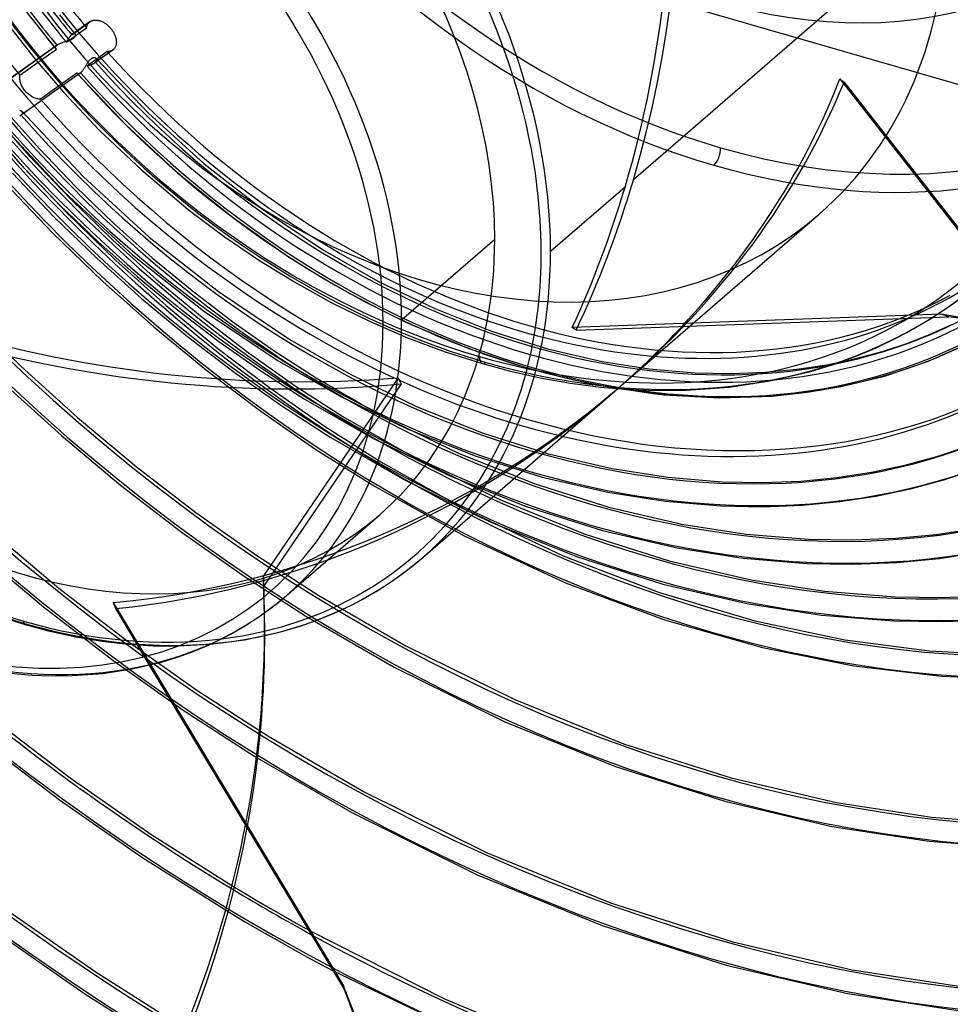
# Model space of a CAD drawing. Header units: millimetres. Extents: x -216 to 210, y -272 to 267.
# Tile 42 of 87: x -30 to 39, y -92 to -19. Entities that reach past the tile are written whole.
import ezdxf

# ---------------------------------------------------------------- set-up
doc = ezdxf.new("R2010")
doc.units = ezdxf.units.MM
doc.layers.add('MAIN-1', color=7, linetype='Continuous')

msp = doc.modelspace()

# ---------------------------------------------------------------- linework, layer by layer
at = {"layer": 'MAIN-1'}
for p, q in [((-8.004, -10.478), (66.404, -31.958)), ((38.755, -11.188), (15.54, -31.292)), ((-28.97, -19.395), (-28.381, -20.145)), ((-26.94, -19.082), (-26.367, -19.793)), ((-26.033, -20.549), (-24.716, -19.612)), ((-24.672, -19.578), (-25.992, -20.516)), ((-24.807, -19.712), (-24.779, -19.676)), ((-24.779, -19.676), (-24.749, -19.643)), ((-24.749, -19.643), (-24.716, -19.612)), ((-24.716, -19.612), (-24.71, -19.607)), ((-24.71, -19.607), (-24.703, -19.601)), ((-24.703, -19.601), (-24.696, -19.595)), ((-24.696, -19.595), (-24.688, -19.59)), ((-24.688, -19.59), (-24.681, -19.584)), ((-24.681, -19.584), (-24.674, -19.579)), ((-24.674, -19.579), (-24.639, -19.556)), ((-24.639, -19.556), (-24.602, -19.535)), ((-24.602, -19.535), (-24.563, -19.517)), ((-24.563, -19.517), (-24.523, -19.501)), ((-24.523, -19.501), (-24.481, -19.487)), ((-24.481, -19.487), (-24.437, -19.476)), ((-24.437, -19.476), (-24.391, -19.468)), ((-24.391, -19.468), (-24.345, -19.463)), ((-24.345, -19.463), (-24.297, -19.46)), ((-24.297, -19.46), (-24.249, -19.46)), ((-24.249, -19.46), (-24.199, -19.463)), ((-24.199, -19.463), (-24.15, -19.469)), ((-24.15, -19.469), (-24.1, -19.477)), ((-24.1, -19.477), (-24.05, -19.487)), ((-24.05, -19.487), (-24, -19.5)), ((-24, -19.5), (-23.95, -19.515)), ((-23.95, -19.515), (-23.9, -19.532)), ((-23.9, -19.532), (-23.848, -19.553)), ((-23.848, -19.553), (-23.796, -19.576)), ((-23.796, -19.576), (-23.744, -19.601)), ((-23.744, -19.601), (-23.692, -19.629)), ((-23.692, -19.629), (-23.639, -19.659)), ((-23.639, -19.659), (-23.588, -19.692)), ((-30.745, -19.809), (-28.746, -22.352)), ((-28.381, -20.145), (-27.796, -20.873)), ((-26.431, -21.096), (-24.935, -20.032)), ((-26.367, -19.793), (-25.785, -20.498)), ((-24.935, -20.033), (-24.925, -19.981)), ((-24.925, -19.981), (-24.913, -19.93)), ((-24.913, -19.93), (-24.897, -19.882)), ((-24.897, -19.882), (-24.879, -19.836)), ((-24.879, -19.836), (-24.858, -19.792)), ((-24.858, -19.792), (-24.834, -19.751)), ((-24.834, -19.751), (-24.807, -19.712)), ((-23.588, -19.692), (-23.536, -19.726)), ((-23.536, -19.726), (-23.486, -19.763)), ((-23.486, -19.763), (-23.436, -19.802)), ((-23.436, -19.802), (-23.388, -19.843)), ((-23.388, -19.843), (-23.34, -19.885)), ((-23.34, -19.885), (-23.294, -19.928)), ((-23.294, -19.928), (-23.25, -19.973)), ((-23.25, -19.973), (-23.207, -20.018)), ((-23.207, -20.018), (-23.167, -20.064)), ((-23.167, -20.064), (-23.127, -20.111)), ((-23.127, -20.111), (-23.089, -20.161)), ((-23.089, -20.161), (-23.052, -20.211)), ((-23.052, -20.211), (-23.016, -20.264)), ((-23.016, -20.264), (-22.982, -20.317)), ((-22.982, -20.317), (-22.949, -20.371)), ((-22.949, -20.371), (-22.919, -20.426)), ((-27.796, -20.873), (-27.201, -21.594)), ((-26.791, -21.145), (-26.748, -21.129)), ((-26.748, -21.129), (-26.704, -21.113)), ((-26.704, -21.113), (-26.659, -21.098)), ((-26.659, -21.098), (-26.614, -21.083)), ((-26.614, -21.083), (-26.568, -21.068)), ((-26.568, -21.068), (-26.523, -21.054)), ((-26.523, -21.054), (-26.477, -21.04)), ((-26.477, -21.04), (-26.432, -21.026)), ((-26.432, -21.026), (-26.387, -21.012)), ((-26.411, -21.062), (-26.431, -21.096)), ((-26.39, -21.028), (-26.411, -21.062)), ((-26.369, -20.994), (-26.39, -21.028)), ((-26.387, -21.012), (-26.342, -20.998)), ((-26.348, -20.96), (-26.369, -20.994)), ((-26.327, -20.926), (-26.348, -20.96)), ((-26.342, -20.998), (-26.299, -20.984)), ((-26.306, -20.893), (-26.327, -20.926)), ((-26.285, -20.86), (-26.306, -20.893)), ((-26.299, -20.984), (-26.256, -20.97)), ((-26.264, -20.828), (-26.285, -20.86)), ((-26.243, -20.797), (-26.264, -20.828)), ((-26.256, -20.97), (-26.213, -20.956)), ((-26.222, -20.767), (-26.243, -20.797)), ((-26.2, -20.737), (-26.222, -20.767)), ((-26.213, -20.956), (-26.172, -20.941)), ((-26.179, -20.709), (-26.2, -20.737)), ((-26.158, -20.682), (-26.179, -20.709)), ((-26.172, -20.941), (-26.131, -20.925)), ((-26.137, -20.656), (-26.158, -20.682)), ((-26.116, -20.631), (-26.137, -20.656)), ((-26.131, -20.925), (-26.092, -20.909)), ((-26.095, -20.609), (-26.116, -20.631)), ((-26.074, -20.587), (-26.095, -20.609)), ((-26.092, -20.909), (-26.054, -20.893)), ((-26.054, -20.567), (-26.074, -20.587)), ((-26.033, -20.549), (-26.054, -20.567)), ((-26.054, -20.893), (-26.017, -20.875)), ((-26.026, -20.543), (-26.033, -20.549)), ((-26.019, -20.537), (-26.026, -20.543)), ((-26.012, -20.531), (-26.019, -20.537)), ((-26.017, -20.875), (-25.983, -20.857)), ((-26.005, -20.526), (-26.012, -20.531)), ((-25.998, -20.521), (-26.005, -20.526)), ((-25.991, -20.516), (-25.998, -20.521)), ((-25.967, -20.5), (-25.991, -20.516)), ((-25.983, -20.857), (-25.951, -20.838)), ((-25.943, -20.486), (-25.967, -20.5)), ((-25.951, -20.838), (-25.921, -20.819)), ((-25.92, -20.476), (-25.943, -20.486)), ((-25.921, -20.819), (-25.894, -20.798)), ((-25.899, -20.469), (-25.92, -20.476)), ((-25.878, -20.465), (-25.899, -20.469)), ((-25.894, -20.798), (-25.869, -20.778)), ((-25.859, -20.464), (-25.878, -20.465)), ((-25.869, -20.778), (-25.846, -20.756)), ((-25.841, -20.465), (-25.859, -20.464)), ((-25.846, -20.756), (-25.827, -20.735)), ((-25.825, -20.469), (-25.841, -20.465)), ((-25.827, -20.735), (-25.81, -20.713)), ((-25.81, -20.476), (-25.825, -20.469)), ((-25.797, -20.485), (-25.81, -20.476)), ((-25.81, -20.713), (-25.796, -20.691)), ((-25.786, -20.496), (-25.797, -20.485)), ((-25.796, -20.691), (-25.784, -20.669)), ((-25.778, -20.508), (-25.786, -20.496)), ((-25.784, -20.669), (-25.775, -20.648)), ((-25.771, -20.521), (-25.778, -20.508)), ((-25.775, -20.648), (-25.768, -20.627)), ((-25.766, -20.536), (-25.771, -20.521)), ((-25.768, -20.627), (-25.763, -20.607)), ((-25.762, -20.552), (-25.766, -20.536)), ((-25.763, -20.607), (-25.761, -20.588)), ((-25.761, -20.57), (-25.762, -20.552)), ((-25.761, -20.588), (-25.761, -20.57)), ((-22.919, -20.426), (-22.89, -20.481)), ((-22.89, -20.481), (-22.864, -20.537)), ((-22.864, -20.537), (-22.84, -20.593)), ((-22.84, -20.593), (-22.818, -20.649)), ((-22.818, -20.649), (-22.799, -20.705)), ((-22.799, -20.705), (-22.782, -20.76)), ((-22.782, -20.76), (-22.768, -20.814)), ((-22.768, -20.814), (-22.756, -20.868)), ((-22.756, -20.868), (-22.746, -20.92)), ((-22.746, -20.92), (-22.739, -20.971)), ((-22.739, -20.971), (-22.734, -21.022)), ((-22.732, -21.124), (-22.735, -21.173)), ((-22.734, -21.022), (-22.732, -21.073)), ((-22.732, -21.073), (-22.732, -21.124)), ((-31.519, -24.451), (-27.131, -21.33)), ((-27.084, -21.293), (-31.477, -24.418)), ((-29.873, -23.545), (-27.171, -21.623)), ((-27.234, -21.508), (-27.233, -21.491)), ((-27.233, -21.524), (-27.234, -21.508)), ((-27.233, -21.491), (-27.23, -21.474)), ((-27.23, -21.54), (-27.233, -21.524)), ((-27.23, -21.474), (-27.225, -21.457)), ((-27.225, -21.555), (-27.23, -21.54)), ((-27.225, -21.457), (-27.218, -21.439)), ((-27.218, -21.569), (-27.225, -21.555)), ((-27.218, -21.439), (-27.209, -21.421)), ((-27.21, -21.582), (-27.218, -21.569)), ((-27.2, -21.595), (-27.21, -21.582)), ((-27.209, -21.421), (-27.198, -21.403)), ((-27.196, -21.6), (-27.2, -21.595)), ((-27.198, -21.403), (-27.184, -21.385)), ((-27.191, -21.605), (-27.196, -21.6)), ((-27.187, -21.61), (-27.191, -21.605)), ((-27.181, -21.614), (-27.187, -21.61)), ((-27.184, -21.385), (-27.168, -21.366)), ((-27.176, -21.618), (-27.181, -21.614)), ((-27.171, -21.623), (-27.176, -21.618)), ((-27.168, -21.366), (-27.151, -21.348)), ((-27.151, -21.348), (-27.131, -21.33)), ((-27.131, -21.33), (-27.123, -21.323)), ((-27.123, -21.323), (-27.116, -21.317)), ((-27.116, -21.317), (-27.108, -21.311)), ((-27.108, -21.311), (-27.1, -21.305)), ((-27.1, -21.305), (-27.092, -21.299)), ((-27.092, -21.299), (-27.084, -21.293)), ((-27.084, -21.293), (-27.054, -21.273)), ((-27.054, -21.273), (-27.022, -21.253)), ((-27.022, -21.253), (-26.988, -21.234)), ((-26.988, -21.234), (-26.952, -21.215)), ((-26.952, -21.215), (-26.914, -21.197)), ((-26.914, -21.197), (-26.874, -21.179)), ((-26.874, -21.179), (-26.834, -21.162)), ((-26.834, -21.162), (-26.791, -21.145)), ((-23.402, -21.803), (-24.902, -22.871)), ((-22.999, -21.682), (-24.322, -22.624)), ((-22.954, -21.647), (-24.276, -22.587)), ((-23.351, -21.801), (-23.402, -21.803)), ((-23.3, -21.796), (-23.351, -21.801)), ((-23.252, -21.788), (-23.3, -21.796)), ((-23.204, -21.777), (-23.252, -21.788)), ((-23.159, -21.764), (-23.204, -21.777)), ((-23.116, -21.747), (-23.159, -21.764)), ((-23.074, -21.728), (-23.116, -21.747)), ((-23.035, -21.706), (-23.074, -21.728)), ((-22.999, -21.682), (-23.035, -21.706)), ((-22.991, -21.676), (-22.999, -21.682)), ((-22.983, -21.671), (-22.991, -21.676)), ((-22.976, -21.665), (-22.983, -21.671)), ((-22.969, -21.659), (-22.976, -21.665)), ((-22.962, -21.653), (-22.969, -21.659)), ((-22.954, -21.647), (-22.962, -21.653)), ((-22.925, -21.62), (-22.954, -21.647)), ((-22.897, -21.589), (-22.925, -21.62)), ((-22.87, -21.557), (-22.897, -21.589)), ((-22.846, -21.522), (-22.87, -21.557)), ((-22.823, -21.485), (-22.846, -21.522)), ((-22.803, -21.445), (-22.823, -21.485)), ((-22.785, -21.404), (-22.803, -21.445)), ((-22.77, -21.361), (-22.785, -21.404)), ((-22.757, -21.316), (-22.77, -21.361)), ((-22.747, -21.27), (-22.757, -21.316)), ((-22.74, -21.222), (-22.747, -21.27)), ((-22.735, -21.173), (-22.74, -21.222)), ((-28.746, -22.352), (-26.635, -24.809)), ((-24.817, -22.562), (-24.842, -22.599)), ((-24.791, -22.526), (-24.817, -22.562)), ((-24.765, -22.492), (-24.791, -22.526)), ((-24.739, -22.46), (-24.765, -22.492)), ((-24.712, -22.429), (-24.739, -22.46)), ((-24.684, -22.401), (-24.712, -22.429)), ((-24.656, -22.375), (-24.684, -22.401)), ((-24.628, -22.351), (-24.656, -22.375)), ((-24.6, -22.33), (-24.628, -22.351)), ((-24.572, -22.312), (-24.6, -22.33)), ((-24.544, -22.297), (-24.572, -22.312)), ((-24.516, -22.284), (-24.544, -22.297)), ((-24.488, -22.274), (-24.516, -22.284)), ((-24.46, -22.266), (-24.488, -22.274)), ((-24.433, -22.261), (-24.46, -22.266)), ((-24.407, -22.258), (-24.433, -22.261)), ((-24.382, -22.257), (-24.407, -22.258)), ((-24.358, -22.258), (-24.382, -22.257)), ((-24.335, -22.261), (-24.358, -22.258)), ((-24.313, -22.266), (-24.335, -22.261)), ((-24.292, -22.272), (-24.313, -22.266)), ((-24.272, -22.28), (-24.292, -22.272)), ((-24.29, -22.6), (-24.283, -22.593)), ((-24.283, -22.593), (-24.276, -22.587)), ((-24.276, -22.587), (-24.252, -22.565)), ((-24.254, -22.289), (-24.272, -22.28)), ((-24.238, -22.3), (-24.254, -22.289)), ((-24.252, -22.565), (-24.231, -22.543)), ((-24.222, -22.313), (-24.238, -22.3)), ((-24.231, -22.543), (-24.214, -22.521)), ((-24.208, -22.327), (-24.222, -22.313)), ((-24.214, -22.521), (-24.199, -22.499)), ((-24.211, -22.323), (-20.348, -26.367)), ((-24.196, -22.343), (-24.208, -22.327)), ((-24.199, -22.499), (-24.188, -22.477)), ((-24.187, -22.359), (-24.196, -22.343)), ((-24.188, -22.477), (-24.181, -22.456)), ((-24.18, -22.377), (-24.187, -22.359)), ((-24.181, -22.456), (-24.176, -22.435)), ((-24.176, -22.395), (-24.18, -22.377)), ((-24.174, -22.415), (-24.176, -22.395)), ((-24.176, -22.435), (-24.174, -22.415)), ((-25.304, -23.299), (-25.329, -23.325)), ((-25.28, -23.271), (-25.304, -23.299)), ((-25.255, -23.242), (-25.28, -23.271)), ((-25.231, -23.21), (-25.255, -23.242)), ((-25.206, -23.177), (-25.231, -23.21)), ((-25.182, -23.143), (-25.206, -23.177)), ((-25.157, -23.107), (-25.182, -23.143)), ((-25.133, -23.071), (-25.157, -23.107)), ((-25.109, -23.033), (-25.133, -23.071)), ((-25.084, -22.994), (-25.109, -23.033)), ((-25.06, -22.955), (-25.084, -22.994)), ((-25.036, -22.916), (-25.06, -22.955)), ((-25.012, -22.876), (-25.036, -22.916)), ((-24.988, -22.835), (-25.012, -22.876)), ((-24.964, -22.795), (-24.988, -22.835)), ((-24.94, -22.755), (-24.964, -22.795)), ((-24.916, -22.715), (-24.94, -22.755)), ((-24.892, -22.676), (-24.916, -22.715)), ((-24.902, -22.871), (-24.861, -22.858)), ((-24.867, -22.637), (-24.892, -22.676)), ((-24.842, -22.599), (-24.867, -22.637)), ((-24.861, -22.858), (-24.82, -22.844)), ((-24.82, -22.844), (-24.779, -22.831)), ((-24.779, -22.831), (-24.738, -22.817)), ((-24.738, -22.817), (-24.698, -22.803)), ((-24.698, -22.803), (-24.658, -22.789)), ((-24.658, -22.789), (-24.62, -22.774)), ((-24.62, -22.774), (-24.582, -22.759)), ((-24.582, -22.759), (-24.544, -22.743)), ((-24.544, -22.743), (-24.508, -22.727)), ((-24.508, -22.727), (-24.473, -22.711)), ((-24.473, -22.711), (-24.44, -22.694)), ((-24.44, -22.694), (-24.408, -22.677)), ((-24.408, -22.677), (-24.377, -22.66)), ((-24.377, -22.66), (-24.349, -22.642)), ((-24.349, -22.642), (-24.322, -22.624)), ((-24.322, -22.624), (-24.314, -22.618)), ((-24.314, -22.618), (-24.306, -22.612)), ((-24.306, -22.612), (-24.298, -22.606)), ((-24.298, -22.606), (-24.29, -22.6)), ((-29.885, -23.673), (-29.881, -23.608)), ((-29.885, -23.739), (-29.885, -23.673)), ((-29.881, -23.805), (-29.885, -23.739)), ((-29.881, -23.608), (-29.873, -23.545)), ((-29.873, -23.871), (-29.881, -23.805)), ((-29.861, -23.94), (-29.873, -23.871)), ((-29.845, -24.01), (-29.861, -23.94)), ((-29.825, -24.081), (-29.845, -24.01)), ((-25.418, -23.403), (-29.823, -26.536)), ((-25.376, -23.37), (-29.776, -26.5)), ((-25.644, -23.398), (-28.353, -25.325)), ((-25.641, -23.403), (-25.644, -23.398)), ((-25.639, -23.407), (-25.641, -23.403)), ((-25.637, -23.411), (-25.639, -23.407)), ((-25.634, -23.416), (-25.637, -23.411)), ((-25.631, -23.419), (-25.634, -23.416)), ((-25.628, -23.423), (-25.631, -23.419)), ((-25.619, -23.432), (-25.628, -23.423)), ((-25.626, -23.425), (-22.028, -27.226)), ((-25.609, -23.44), (-25.619, -23.432)), ((-25.598, -23.447), (-25.609, -23.44)), ((-25.586, -23.452), (-25.598, -23.447)), ((-25.573, -23.455), (-25.586, -23.452)), ((-25.559, -23.456), (-25.573, -23.455)), ((-25.544, -23.456), (-25.559, -23.456)), ((-25.528, -23.454), (-25.544, -23.456)), ((-25.511, -23.45), (-25.528, -23.454)), ((-25.494, -23.445), (-25.511, -23.45)), ((-25.476, -23.437), (-25.494, -23.445)), ((-25.457, -23.428), (-25.476, -23.437)), ((-25.438, -23.416), (-25.457, -23.428)), ((-25.418, -23.403), (-25.438, -23.416)), ((-25.411, -23.398), (-25.418, -23.403)), ((-25.404, -23.393), (-25.411, -23.398)), ((-25.397, -23.388), (-25.404, -23.393)), ((-25.39, -23.382), (-25.397, -23.388)), ((-25.383, -23.376), (-25.39, -23.382)), ((-25.376, -23.37), (-25.383, -23.376)), ((-25.353, -23.349), (-25.376, -23.37)), ((-25.329, -23.325), (-25.353, -23.349)), ((30.821, -23.82), (45.591, -42.702)), ((-29.801, -24.154), (-29.825, -24.081)), ((-29.774, -24.226), (-29.801, -24.154)), ((-29.742, -24.299), (-29.774, -24.226)), ((-29.707, -24.37), (-29.742, -24.299)), ((-29.668, -24.441), (-29.707, -24.37)), ((-29.626, -24.51), (-29.668, -24.441)), ((-29.581, -24.578), (-29.626, -24.51)), ((-29.534, -24.643), (-29.581, -24.578)), ((-29.485, -24.705), (-29.534, -24.643)), ((-29.434, -24.765), (-29.485, -24.705)), ((-29.38, -24.823), (-29.434, -24.765)), ((31.132, -24.058), (45.743, -42.735)), ((-29.323, -24.879), (-29.38, -24.823)), ((-29.264, -24.934), (-29.323, -24.879)), ((-29.202, -24.986), (-29.264, -24.934)), ((-29.138, -25.035), (-29.202, -24.986)), ((-29.073, -25.081), (-29.138, -25.035)), ((-29.007, -25.124), (-29.073, -25.081)), ((-28.94, -25.162), (-29.007, -25.124)), ((-28.872, -25.197), (-28.94, -25.162)), ((-28.805, -25.227), (-28.872, -25.197)), ((-28.739, -25.253), (-28.805, -25.227)), ((-28.673, -25.275), (-28.739, -25.253)), ((-28.609, -25.293), (-28.673, -25.275)), ((-28.545, -25.307), (-28.609, -25.293)), ((-28.48, -25.317), (-28.545, -25.307)), ((-28.416, -25.323), (-28.48, -25.317)), ((-28.353, -25.325), (-28.416, -25.323)), ((-26.635, -24.809), (-23.967, -27.629)), ((-32.091, -26.203), (-29.173, -29.514)), ((-31.009, -26.098), (-28.423, -29.003)), ((-29.86, -26.169), (-29.892, -26.168)), ((-29.83, -26.173), (-29.86, -26.169)), ((-29.801, -26.18), (-29.83, -26.173)), ((-29.775, -26.19), (-29.801, -26.18)), ((-29.752, -26.202), (-29.775, -26.19)), ((-29.731, -26.217), (-29.752, -26.202)), ((-29.713, -26.233), (-29.731, -26.217)), ((-29.698, -26.252), (-29.713, -26.233)), ((-29.709, -26.238), (-25.155, -31.078)), ((-33.174, -26.304), (-29.847, -30.103)), ((-29.886, -26.577), (-29.854, -26.557)), ((-29.854, -26.557), (-29.824, -26.537)), ((-29.824, -26.537), (-29.815, -26.531)), ((-29.815, -26.531), (-29.807, -26.525)), ((-29.807, -26.525), (-29.799, -26.519)), ((-29.799, -26.519), (-29.791, -26.513)), ((-29.791, -26.513), (-29.784, -26.506)), ((-29.784, -26.506), (-29.776, -26.5)), ((-29.776, -26.5), (-29.748, -26.473)), ((-29.748, -26.473), (-29.724, -26.446)), ((-29.724, -26.446), (-29.705, -26.419)), ((-29.705, -26.419), (-29.69, -26.393)), ((-29.686, -26.272), (-29.698, -26.252)), ((-29.69, -26.393), (-29.681, -26.366)), ((-29.679, -26.294), (-29.686, -26.272)), ((-29.681, -26.366), (-29.676, -26.341)), ((-29.675, -26.317), (-29.679, -26.294)), ((-29.676, -26.341), (-29.675, -26.317)), ((-20.348, -26.367), (-16.235, -30.095)), ((-32.291, -27.352), (-29.667, -30.295)), ((-31.191, -27.261), (-26.521, -32.245)), ((-23.967, -27.629), (-20.877, -30.561)), ((-22.028, -27.226), (-18.211, -30.762)), ((-28.423, -29.003), (-25.734, -31.804)), ((-29.173, -29.514), (-26.132, -32.705)), ((-29.847, -30.103), (-26.376, -33.761)), ((-29.667, -30.295), (-26.938, -33.131)), ((-20.877, -30.561), (-17.404, -33.476)), ((-16.235, -30.095), (-11.924, -33.469)), ((-30.43, -30.791), (-27.348, -34.021)), ((-25.155, -31.078), (-20.291, -35.538)), ((-18.211, -30.762), (-14.166, -34.036)), ((-31, -31.495), (-27.451, -35.22)), ((-25.734, -31.804), (-22.948, -34.49)), ((14.922, -31.827), (9.405, -36.605)), ((-26.521, -32.245), (-21.527, -36.836)), ((-26.132, -32.705), (-22.98, -35.766)), ((-26.938, -33.131), (-24.112, -35.852)), ((-17.404, -33.476), (-14.748, -35.474)), ((-11.924, -33.469), (-7.467, -36.455)), ((-27.348, -34.021), (-24.154, -37.119)), ((-26.376, -33.761), (-22.772, -37.265)), ((-14.166, -34.036), (-9.978, -36.981)), ((14.791, -46.389), (29.296, -33.828)), ((-22.948, -34.49), (-20.077, -37.056)), ((-27.451, -35.22), (-23.766, -38.786)), ((-20.291, -35.538), (-15.178, -39.565)), ((-14.748, -35.474), (-12.126, -37.261)), ((5.279, -35.703), (-1.621, -41.679)), ((-24.112, -35.852), (-21.199, -38.451)), ((-22.98, -35.766), (-19.728, -38.687)), ((-24.154, -37.119), (-20.858, -40.076)), ((-21.527, -36.836), (-16.272, -40.983)), ((-20.077, -37.056), (-17.129, -39.491)), ((-9.978, -36.981), (-7.233, -38.688)), ((-7.467, -36.455), (-3.367, -38.798)), ((-22.772, -37.265), (-19.049, -40.604)), ((-12.126, -37.261), (-9.463, -38.902)), ((-21.199, -38.451), (-18.208, -40.92)), ((-23.766, -38.786), (-19.959, -42.182)), ((-19.728, -38.687), (-16.387, -41.461)), ((-9.463, -38.902), (-6.774, -40.391)), ((-7.233, -38.688), (-4.458, -40.246)), ((-3.367, -38.798), (0.841, -40.828)), ((-20.858, -40.076), (-17.473, -42.884)), ((-17.129, -39.491), (-14.115, -41.791)), ((-15.178, -39.565), (-9.886, -43.121)), ((38.797, -40.739), (40.21, -39.705)), ((-19.049, -40.604), (-15.221, -43.766)), ((-6.774, -40.391), (-3.985, -41.765)), ((-4.458, -40.246), (-1.193, -41.873)), ((37.321, -41.703), (38.797, -40.739)), ((-33.873, -41.095), (-29.804, -45.086)), ((-18.208, -40.92), (-15.15, -43.252)), ((-16.387, -41.461), (-12.969, -44.077)), ((-16.272, -40.983), (-10.826, -44.644)), ((0.841, -40.828), (5.037, -42.492)), ((38.326, -41.243), (11.015, -42.233)), ((11.294, -42.422), (38.887, -41.422)), ((38.887, -41.422), (38.326, -41.243)), ((-19.959, -42.182), (-16.045, -45.397)), ((-14.115, -41.791), (-11.046, -43.949)), ((-3.985, -41.765), (-1.185, -42.977)), ((-1.193, -41.873), (3.364, -43.787)), ((35.78, -42.592), (37.321, -41.703)), ((37.456, -42.752), (39.062, -42.034)), ((-17.473, -42.884), (-14.008, -45.535)), ((-1.185, -42.977), (1.605, -44.021)), ((5.037, -42.492), (9.182, -43.793)), ((33.504, -43.717), (35.009, -42.998)), ((35.009, -42.998), (35.78, -42.592)), ((35.787, -43.398), (37.456, -42.752)), ((-15.15, -43.252), (-12.035, -45.441)), ((-9.886, -43.121), (-5.363, -45.714)), ((31.944, -44.37), (33.504, -43.717)), ((34.054, -43.97), (35.787, -43.398)), ((37.321, -44.736), (40.309, -43.417)), ((-15.221, -43.766), (-11.304, -46.743)), ((-12.969, -44.077), (-9.487, -46.53)), ((-11.046, -43.949), (-7.934, -45.958)), ((1.605, -44.021), (4.373, -44.899)), ((3.364, -43.787), (7.881, -45.286)), ((9.182, -43.793), (13.238, -44.736)), ((30.328, -44.954), (31.944, -44.37)), ((32.001, -44.527), (34.054, -43.97)), ((-29.804, -45.086), (-25.599, -48.894)), ((-10.826, -44.644), (-6.21, -47.291)), ((4.373, -44.899), (6.357, -45.431)), ((13.238, -44.736), (16.719, -45.283)), ((27.639, -45.316), (29.862, -44.977)), ((28.654, -45.469), (30.328, -44.954)), ((29.862, -44.977), (32.001, -44.527)), ((34.131, -45.814), (37.321, -44.736)), ((-16.045, -45.397), (-12.038, -48.421)), ((-14.008, -45.535), (-10.478, -48.02)), ((-12.035, -45.441), (-8.875, -47.481)), ((-5.363, -45.714), (-0.463, -48.093)), ((6.357, -45.431), (8.642, -45.944)), ((7.881, -45.286), (12.495, -46.414)), ((16.719, -45.283), (20.087, -45.574)), ((20.087, -45.574), (22.755, -45.632)), ((22.755, -45.632), (25.331, -45.535)), ((25.331, -45.535), (27.639, -45.316)), ((25.651, -46.177), (28.654, -45.469)), ((30.907, -46.6), (34.131, -45.814)), ((-31.06, -46.362), (-26.797, -50.224)), ((-1.869, -45.94), (-11.851, -60.618)), ((-1.652, -46.401), (-11.844, -61.386)), ((-9.487, -46.53), (-5.955, -48.812)), ((-7.934, -45.958), (-2.996, -48.799)), ((8.642, -45.944), (10.892, -46.344)), ((10.892, -46.344), (13.1, -46.633)), ((12.495, -46.414), (16.974, -47.115)), ((13.1, -46.633), (15.263, -46.814)), ((19.437, -46.871), (22.619, -46.638)), ((22.619, -46.638), (25.651, -46.177)), ((28.41, -47.02), (30.907, -46.6)), ((-11.304, -46.743), (-7.313, -49.524)), ((-6.21, -47.291), (-1.193, -49.728)), ((-0.054, -59.246), (14.173, -46.925)), ((15.263, -46.814), (17.377, -46.893)), ((16.974, -47.115), (17.826, -47.203)), ((17.377, -46.893), (19.437, -46.871)), ((17.826, -47.203), (21.912, -47.42)), ((21.912, -47.42), (25.813, -47.295)), ((25.813, -47.295), (28.41, -47.02)), ((-10.478, -48.02), (-6.896, -50.334)), ((-8.875, -47.481), (-3.803, -50.397)), ((-0.463, -48.093), (4.426, -50.043)), ((-12.038, -48.421), (-7.957, -51.244)), ((-5.955, -48.812), (-0.598, -51.9)), ((-2.996, -48.799), (2.605, -51.536)), ((-25.599, -48.894), (-21.275, -52.506)), ((-7.313, -49.524), (-3.157, -52.164)), ((-26.797, -50.224), (-22.412, -53.888)), ((-1.193, -49.728), (3.821, -51.728)), ((4.426, -50.043), (9.256, -51.565)), ((-6.896, -50.334), (-1.413, -53.494)), ((-3.803, -50.397), (1.905, -53.183)), ((-7.957, -51.244), (-3.571, -54.001)), ((2.605, -51.536), (8.196, -53.777)), ((3.821, -51.728), (8.781, -53.291)), ((9.256, -51.565), (13.981, -52.666)), ((37.998, -51.781), (40.15, -51.066)), ((-3.157, -52.164), (3.062, -55.666)), ((-0.598, -51.9), (5.696, -54.988)), ((33.159, -52.944), (35.627, -52.424)), ((35.627, -52.424), (37.998, -51.781)), ((-21.275, -52.506), (-16.848, -55.911)), ((1.905, -53.183), (7.61, -55.468)), ((13.981, -52.666), (18.099, -53.309)), ((30.593, -53.334), (33.159, -52.944)), ((38.516, -53.494), (40.81, -52.731)), ((-22.412, -53.888), (-17.922, -57.342)), ((-1.413, -53.494), (4.991, -56.633)), ((8.196, -53.777), (13.72, -55.523)), ((8.781, -53.291), (13.643, -54.424)), ((18.099, -53.309), (22.082, -53.642)), ((22.082, -53.642), (25.056, -53.698)), ((25.056, -53.698), (27.931, -53.588)), ((27.931, -53.588), (30.593, -53.334)), ((36.046, -54.164), (38.516, -53.494)), ((-3.571, -54.001), (3.014, -57.654)), ((13.643, -54.424), (17.891, -55.087)), ((33.478, -54.705), (36.046, -54.164)), ((5.696, -54.988), (11.981, -57.516)), ((17.891, -55.087), (22.006, -55.43)), ((25.077, -55.488), (28.051, -55.374)), ((28.051, -55.374), (30.813, -55.111)), ((30.813, -55.111), (33.478, -54.705)), ((-16.848, -55.911), (-12.334, -59.099)), ((-10.134, -62.055), (-3.234, -56.079)), ((3.062, -55.666), (10.351, -59.123)), ((7.61, -55.468), (13.255, -57.252)), ((13.72, -55.523), (19.125, -56.785)), ((22.006, -55.43), (25.077, -55.488)), ((4.991, -56.633), (11.392, -59.206)), ((19.125, -56.785), (23.899, -57.527)), ((-31.924, -57.376), (-26.986, -61.517)), ((-17.922, -57.342), (-13.343, -60.578)), ((11.981, -57.516), (18.192, -59.484)), ((13.255, -57.252), (18.787, -58.543)), ((23.899, -57.527), (28.513, -57.901)), ((34.93, -57.83), (37.948, -57.542)), ((37.948, -57.542), (40.856, -57.1)), ((3.014, -57.654), (10.519, -61.136)), ((28.513, -57.901), (31.774, -57.953)), ((31.774, -57.953), (34.93, -57.83)), ((-33.123, -58.706), (-28.124, -62.899)), ((18.787, -58.543), (23.671, -59.302)), ((38.168, -59.319), (41.175, -58.861)), ((-12.334, -59.099), (-7.753, -62.061)), ((-1.151, -60.143), (-0.054, -59.246)), ((10.351, -59.123), (17.473, -61.85)), ((11.392, -59.206), (17.725, -61.212)), ((18.192, -59.484), (24.268, -60.904)), ((23.671, -59.302), (28.4, -59.687)), ((28.4, -59.687), (31.778, -59.744)), ((31.778, -59.744), (35.051, -59.616)), ((35.051, -59.616), (38.168, -59.319)), ((-2.297, -60.979), (-1.151, -60.143)), ((-13.343, -60.578), (-8.694, -63.584)), ((-11.851, -60.618), (-11.844, -61.386)), ((-3.501, -61.758), (-2.297, -60.979)), ((10.519, -61.136), (17.837, -63.858)), ((17.725, -61.212), (23.93, -62.662)), ((24.268, -60.904), (29.683, -61.742)), ((-26.986, -61.517), (-21.927, -65.418)), ((-4.684, -62.436), (-3.501, -61.758)), ((17.473, -61.85), (24.517, -63.932)), ((29.683, -61.742), (34.916, -62.158)), ((-22.963, -62.568), (-5.909, -90.964)), ((-11.105, -62.851), (-10.134, -62.055)), ((-7.753, -62.061), (-1.315, -65.786)), ((-5.328, -62.771), (-4.684, -62.436)), ((23.93, -62.662), (29.459, -63.518)), ((34.916, -62.158), (38.479, -62.209)), ((38.479, -62.209), (41.93, -62.072)), ((-28.124, -62.899), (-23.002, -66.849)), ((-20.269, -67.212), (-22.781, -63.03)), ((-12.12, -63.594), (-11.105, -62.851)), ((-7.882, -63.894), (-6.609, -63.374)), ((-6.609, -63.374), (-5.328, -62.771)), ((-31.69, -63.522), (-29.489, -64.22)), ((-13.18, -64.286), (-12.12, -63.594)), ((-11.752, -64.469), (-11.759, -63.7)), ((-9.202, -64.358), (-7.882, -63.894)), ((-8.694, -63.584), (-2.166, -67.361)), ((17.837, -63.858), (25.098, -65.918)), ((24.517, -63.932), (31.193, -65.346)), ((29.459, -63.518), (34.81, -63.945)), ((34.81, -63.945), (38.486, -63.999)), ((38.486, -63.999), (42.05, -63.858)), ((-29.489, -64.22), (-27.749, -64.683)), ((-27.749, -64.683), (-25.737, -65.121)), ((-14.286, -64.925), (-13.18, -64.286)), ((-13.248, -65.348), (-10.67, -64.786)), ((-10.67, -64.786), (-9.202, -64.358)), ((-25.737, -65.121), (-23.78, -65.445)), ((-23.78, -65.445), (-21.865, -65.664)), ((-21.927, -65.418), (-16.768, -69.068)), ((-15.92, -65.732), (-14.84, -65.216)), ((-15.791, -65.674), (-13.248, -65.348)), ((-14.84, -65.216), (-14.286, -64.925)), ((31.193, -65.346), (37.447, -66.156)), ((-21.865, -65.664), (-19.995, -65.781)), ((-19.995, -65.781), (-18.179, -65.8)), ((-18.199, -66.62), (-17.039, -66.2)), ((-18.179, -65.8), (-15.791, -65.674)), ((-17.039, -66.2), (-15.92, -65.732)), ((-1.315, -65.786), (6.753, -69.772)), ((25.098, -65.918), (31.849, -67.267)), ((37.447, -66.156), (42.63, -66.454)), ((-23.002, -66.849), (-17.777, -70.547)), ((-21.553, -67.497), (-19.4, -66.989)), ((-19.4, -66.989), (-18.199, -66.62)), ((-23.725, -67.827), (-21.553, -67.497)), ((-5.902, -91.134), (-20.269, -67.212)), ((-2.166, -67.361), (6.02, -71.405)), ((31.849, -67.267), (38.352, -68.026)), ((-30.539, -67.823), (-28.992, -67.953)), ((-28.992, -67.953), (-27.479, -68.009)), ((-27.479, -68.009), (-26.004, -67.994)), ((-26.004, -67.994), (-23.725, -67.827)), ((38.352, -68.026), (43.274, -68.255)), ((-16.768, -69.068), (-11.53, -72.457)), ((6.753, -69.772), (14.812, -73.033)), ((-17.777, -70.547), (-12.471, -73.98)), ((-31.995, -71.09), (-26.145, -75.558)), ((6.02, -71.405), (14.204, -74.717)), ((-32.902, -72.656), (-26.937, -77.197)), ((-11.53, -72.457), (-4.444, -76.564)), ((14.812, -73.033), (22.778, -75.569)), ((-12.471, -73.98), (-5.297, -78.138)), ((14.204, -74.717), (22.302, -77.295)), ((-26.145, -75.558), (-20.18, -79.724)), ((22.778, -75.569), (30.572, -77.394)), ((-26.937, -77.197), (-20.853, -81.427)), ((-4.444, -76.564), (4.708, -81.1)), ((22.302, -77.295), (30.234, -79.152)), ((30.572, -77.394), (37.627, -78.479)), ((-5.297, -78.138), (3.973, -82.732)), ((37.627, -78.479), (44.431, -78.998)), ((30.234, -79.152), (37.423, -80.257)), ((-20.18, -79.724), (-13.994, -83.653)), ((37.423, -80.257), (44.365, -80.787)), ((-20.853, -81.427), (-14.458, -85.461)), ((4.708, -81.1), (13.85, -84.809)), ((3.973, -82.732), (13.241, -86.492)), ((-13.994, -83.653), (-13.147, -84.159)), ((-13.147, -84.159), (-12.25, -84.688)), ((-30.967, -85.255), (-24.308, -89.899)), ((-12.25, -84.688), (-11.319, -85.231)), ((-11.319, -85.231), (-10.37, -85.777)), ((13.85, -84.809), (22.889, -87.692)), ((-14.458, -85.461), (-13.238, -86.184)), ((-10.37, -85.777), (-9.418, -86.318)), ((-13.238, -86.184), (-11.952, -86.933)), ((-9.418, -86.318), (-8.478, -86.844)), ((13.241, -86.492), (22.412, -89.417)), ((-31.884, -86.802), (-25.13, -91.502)), ((-11.952, -86.933), (-10.638, -87.685)), ((-8.478, -86.844), (1.549, -91.917)), ((-10.638, -87.685), (-9.338, -88.414)), ((22.889, -87.692), (31.731, -89.765)), ((-9.338, -88.414), (-8.077, -89.104)), ((-8.077, -89.104), (-6.675, -89.847)), ((22.412, -89.417), (31.393, -91.523)), ((-24.308, -89.899), (-17.373, -94.289)), ((-6.675, -89.847), (4.506, -95.193)), ((31.731, -89.765), (39.79, -91)), ((-5.909, -90.964), (-5.902, -91.134)), ((-25.13, -91.502), (-18.052, -95.969)), ((31.393, -91.523), (39.588, -92.779)), ((1.549, -91.917), (11.874, -96.212))]:
    msp.add_line(p, q, dxfattribs=at)
for centre, major_axis, ratio, start_param, end_param in [((-0.5, -0.433), (123.73, -142.871), 0.75, 0.713724, 3.451437), ((0, 0), (-123.075, 142.115), 0.75, -2.427868, 0.713724), ((-5, -4.33), (-117.838, 136.067), 0.75, -2.427868, -0.857072), ((-4.5, -3.897), (-117.183, 135.311), 0.75, -2.427868, -0.857072), ((-43, -37.239), (-117.838, 136.067), 0.75, -3.141592, -0.857072), ((-43, -37.239), (117.183, -135.311), 0.75, 0, 2.284521), ((22, 19.053), (36.258, -41.867), 0.75, 2.284521, 5.426113), ((22, 19.053), (36.258, -41.867), 0.75, -0.857072, 2.284521), ((-0.5, -0.433), (123.73, -142.871), 0.75, -2.427868, -0.309845), ((0, 0), (-123.075, 142.115), 0.75, 0.713724, 3.855317), ((-5, -4.33), (-117.838, 136.067), 0.75, 0.713724, 2.284521), ((21.5, 18.62), (36.913, -42.623), 0.75, -2.427868, -0.857072), ((4.15, 3.594), (-36.258, 41.867), 0.75, 2.284521, 4.694172), ((22, 19.053), (-28.124, 32.475), 0.75, 0.713724, 3.141578), ((-18.809, -16.289), (-9.341, -54.055), 0.664338, 1.39549, 2.487007), ((-18.191, -15.754), (-9.341, -54.055), 0.664338, 1.39549, 2.470331), ((4.15, 3.594), (-36.258, 41.867), 0.75, 0.63008, 2.284521), ((7.293, 6.316), (-36.913, 42.623), 0.75, 0.713724, 3.141578), ((4.65, 4.027), (36.913, -42.623), 0.75, -2.427868, -0.857072), ((7.293, 6.316), (-42.186, 48.712), 0.75, 0.803149, 3.087015), ((-29.35, -25.418), (-29.296, 33.828), 0.75, -2.427868, -0.857072), ((-29.6, -25.634), (26.366, -30.445), 0.75, 0.713724, 3.141578), ((-29.6, -25.634), (-28.968, 33.45), 0.75, 2.676545, 5.426113), ((0, 0), (29.296, -33.828), 0.75, -2.427868, -0.000014), ((25.6, 22.17), (28.124, -32.475), 0.75, -0.857072, 0.713724), ((21.5, 18.62), (36.913, -42.623), 0.75, -0.857072, 0.713724), ((-36.5, -31.61), (-26.366, 30.445), 0.75, -2.427868, -0.857072), ((-37, -32.043), (-25.712, 29.689), 0.75, 2.284521, 5.426113), ((-29.6, -25.634), (-28.968, 33.45), 0.75, 0.465009, 2.284521), ((4.65, 4.027), (36.913, -42.623), 0.75, -0.857072, 0.713724), ((0, 0), (29.296, -33.828), 0.75, -0.000014, 0.713724), ((-29.35, -25.418), (-29.296, 33.828), 0.75, 0.713724, 2.284521), ((-29.6, -25.634), (26.366, -30.445), 0.75, -2.427868, -0.000014), ((7.798, 6.753), (36.913, -42.623), 0.75, -1.693199, -1.591741), ((7.798, 6.753), (-38.51, 44.467), 0.75, 1.450499, 1.547746), ((8.129, 7.04), (38.319, -44.247), 0.75, -1.688358, -1.596582), ((7.798, 6.753), (39.3, -45.379), 0.75, -1.690116, -1.594824), ((8.129, 7.04), (-39.491, 45.6), 0.75, 1.454597, 1.543648), ((7.798, 6.753), (42.186, -48.712), 0.75, -1.686854, -1.598086), ((7.798, 6.753), (36.913, -42.623), 0.75, -1.55019, -0.163954), ((8.129, 7.04), (38.319, -44.247), 0.75, -1.550598, -0.163546), ((7.798, 6.753), (-38.51, 44.467), 0.75, 1.587565, 2.981476), ((7.798, 6.753), (39.3, -45.379), 0.75, -1.555809, -0.158335), ((8.129, 7.04), (-39.491, 45.6), 0.75, 1.588261, 2.98078), ((-18.809, -16.289), (48.219, 26.752), 0.802182, -1.186997, -0.76591), ((10.862, 9.407), (26.792, -35.991), 0.167119, -0.536247, -0.519571), ((-18.191, -15.754), (48.219, 26.752), 0.802182, -1.32321, -0.782586), ((7.798, 6.753), (42.186, -48.712), 0.75, -1.561752, -0.152392), ((21.329, 18.471), (61.755, -71.309), 0.75, -1.58778, -0.172753), ((16.929, 14.661), (55.896, -64.543), 0.75, -1.582118, -0.132026), ((12.529, 10.85), (50.037, -57.778), 0.75, -1.575148, -0.138996), ((8.129, 7.04), (44.178, -51.012), 0.75, -1.56281, -0.151334), ((21.329, 18.471), (-62.927, 72.662), 0.75, 1.555018, 3.014024), ((16.929, 14.661), (-57.068, 65.897), 0.75, 1.559579, 3.009463), ((12.529, 10.85), (-51.209, 59.131), 0.75, 1.566575, 3.002467), ((8.129, 7.04), (-45.35, 52.365), 0.75, 1.5754, 2.993642), ((-18.191, -15.754), (52.598, -7.78), 0.560297, -2.471187, -1.173699), ((-18.809, -16.289), (52.598, -7.78), 0.560297, -2.455971, -1.157023), ((21.5, -29.345), (0.277, 0.961), 0.433013, -2.55359, -0.982794), ((-18.191, -15.754), (-9.341, -54.055), 0.664338, 1.172843, 1.39549), ((-18.809, -16.289), (-9.341, -54.055), 0.664338, 1.18806, 1.39549), ((21.329, 18.471), (70.896, -81.863), 0.75, -1.592863, -0.121281), ((21.329, 18.471), (-72.068, 83.216), 0.75, 1.547922, 3.021119), ((-29.6, -25.634), (26.366, -30.445), 0.75, -0.000014, 0.713724), ((-29.35, -25.418), (-29.296, 33.828), 0.75, -3.141593, -2.427868), ((21.329, 18.471), (80.036, -92.418), 0.75, -1.598532, -0.115612), ((21.329, 18.471), (-81.208, 93.771), 0.75, 1.542426, 3.026615), ((-0.716, -222.789), (56.576, 177.355), 0.807621, 0, 0.119872), ((-0.154, -222.968), (56.576, 177.355), 0.807621, 0.001961, 0.119872), ((-36.5, -31.61), (-26.366, 30.445), 0.75, -3.141593, -2.427868), ((-42.254, -36.593), (56.438, -9.753), 0.170728, 0.352224, 0.367441), ((-18.809, -16.289), (48.219, 26.752), 0.802182, -1.322469, -1.186997), ((4.65, -43.938), (-0.277, -0.961), 0.433013, -0.982794, 0.588003), ((21.329, 18.471), (89.176, -102.972), 0.75, -1.603038, -1.161607), ((21.329, 18.471), (-90.348, 104.325), 0.75, 1.538043, 3.030999), ((10.862, 9.407), (-5.979, -62.043), 0.275597, -0.443023, -0.426347), ((-18.191, -15.754), (48.219, 26.752), 0.802182, -2.080074, -1.32321), ((-18.809, -16.289), (48.219, 26.752), 0.802182, -2.064858, -1.322469), ((21.329, 18.471), (98.317, -113.526), 0.75, -1.606706, -1.159823), ((21.329, 18.471), (-99.488, 114.879), 0.75, 1.534466, 3.034576), ((21.329, 18.471), (107.457, -124.08), 0.75, -1.609749, -1.167313), ((21.329, 18.471), (-108.629, 125.434), 0.75, 1.531491, 3.037551), ((-29.35, -25.418), (-29.296, 33.828), 0.75, 2.284521, 3.141593), ((-197.911, -65.471), (-186.152, -1.771), 0.639927, -3.141592, -3.115709), ((-197.904, -66.24), (186.152, 1.771), 0.639927, 0.000001, 0.025883), ((-36.5, -31.61), (-26.366, 30.445), 0.75, 2.284521, 3.141593), ((-42.254, -36.593), (22.177, -39.971), 0.130991, 0.777871, 0.793088), ((21.329, 18.471), (116.597, -134.635), 0.75, -1.612315, -1.180832), ((21.329, 18.471), (-117.769, 135.988), 0.75, 1.528261, 3.04078), ((-197.911, -65.471), (-186.152, -1.771), 0.639927, 2.601423, 3.141593), ((-29.35, -63.739), (-0.139, -0.48), 0.433013, -0.982794, 0.588003), ((-29.6, -25.634), (-28.968, 33.45), 0.75, 2.284521, 2.676545), ((-197.904, -66.24), (186.152, 1.771), 0.639927, -0.124197, 0.000001), ((16.929, 14.661), (-123.628, 142.753), 0.75, 1.526873, 3.042168), ((12.529, 10.85), (-129.487, 149.519), 0.75, 1.524823, 3.044218), ((-197.904, -66.24), (186.152, 1.771), 0.639927, -0.54017, -0.124197), ((8.129, 7.04), (-129.487, 149.519), 0.75, 1.524823, 3.044218), ((21.329, 18.471), (89.176, -102.972), 0.75, -1.161607, -1.110768), ((3.729, 3.229), (128.315, -148.166), 0.75, -1.617121, -0.097023), ((3.729, 3.229), (-129.487, 149.519), 0.75, 1.524823, 3.044218), ((21.329, 18.471), (89.176, -102.972), 0.75, -1.110768, -0.111106), ((-179.368, -157.767), (-185.988, -7.999), 0.985418, -3.141592, -2.812491), ((-179.361, -157.937), (-185.988, -7.999), 0.985418, -3.141592, -2.812491)]:
    msp.add_ellipse(centre, major_axis=major_axis, ratio=ratio, start_param=start_param, end_param=end_param, dxfattribs=at)

doc.saveas('drawing.dxf')
